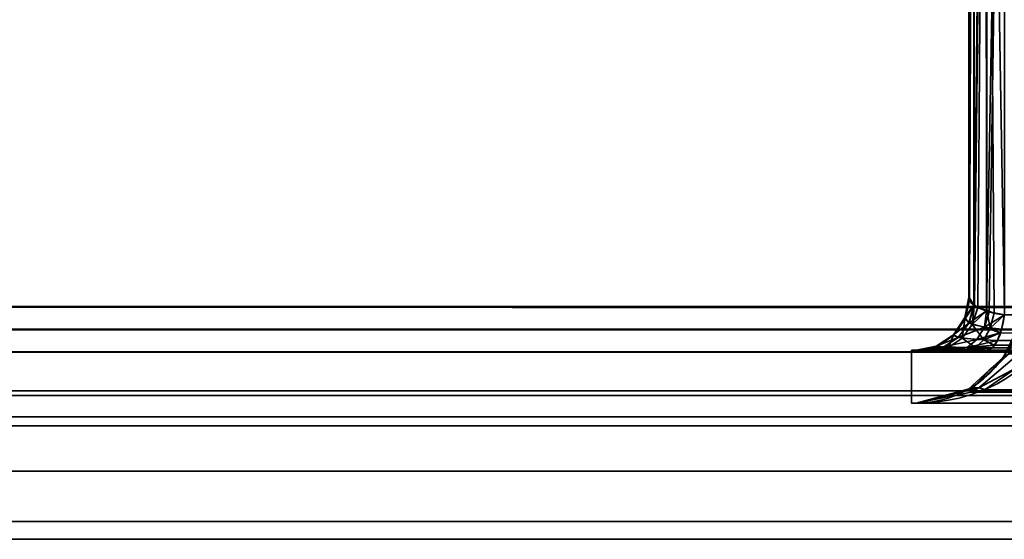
# Model space of a CAD drawing. Header units: millimetres. Extents: x -603 to 3703, y -115 to 249.
# Tile 5 of 256: x -452.2 to -439.17, y -33.3 to -26.43. Entities that reach past the tile are written whole.
import ezdxf

# ---------------------------------------------------------------- set-up
doc = ezdxf.new("R2010")
doc.units = ezdxf.units.MM
doc.layers.add('151', color=7, linetype='Continuous', true_color=0xffffff)

# ---------------------------------------------------------------- blocks, each defined once
blk = doc.blocks.new('UG_SURFACE_048')
at = {"layer": '151', "color": 252, "linetype": 'Continuous', "lineweight": 35}
for points in [[(-429.132, -6.827, 1160.357), (-439.173, -16.868, 1160.357), (-439.173, -30.332, 1165.419), (-419.748, -30.332, 1172.723)], [(-419.748, -30.332, 999.777), (-439.173, -30.332, 1007.081), (-439.173, -16.868, 1012.143), (-429.132, -6.827, 1012.143)], [(-439.43, -16.926, 1160.202), (-439.583, -17.002, 1160.001), (-439.576, -30.198, 1164.96)], [(-439.567, -30.196, 1007.545), (-439.583, -17.002, 1012.499), (-439.43, -16.926, 1012.298)], [(-439.418, -16.92, 1160.219), (-439.43, -16.926, 1160.202), (-439.576, -30.198, 1164.96)], [(-439.576, -30.198, 1164.96), (-439.568, -30.21, 1165.002), (-439.418, -16.92, 1160.219)], [(-439.568, -30.21, 1165.002), (-439.41, -30.278, 1165.234), (-439.418, -16.92, 1160.219)], [(-439.43, -16.926, 1012.298), (-439.525, -30.236, 1007.41), (-439.567, -30.196, 1007.545)], [(-439.43, -16.926, 1012.298), (-439.406, -30.276, 1007.272), (-439.525, -30.236, 1007.41)], [(-439.43, -16.926, 1012.298), (-439.418, -16.92, 1012.281), (-439.406, -30.276, 1007.272)], [(-439.4, -16.916, 1160.228), (-439.418, -16.92, 1160.219), (-439.41, -30.278, 1165.234)], [(-439.406, -30.276, 1007.272), (-439.418, -16.92, 1012.281), (-439.4, -16.916, 1012.272)], [(-439.173, -16.868, 1160.357), (-439.4, -16.916, 1160.228), (-439.41, -30.278, 1165.234)], [(-439.41, -30.278, 1165.234), (-439.373, -30.294, 1165.288), (-439.173, -16.868, 1160.357)], [(-439.4, -16.916, 1012.272), (-439.307, -30.31, 1007.157), (-439.406, -30.276, 1007.272)], [(-439.4, -16.916, 1012.272), (-439.173, -16.868, 1012.143), (-439.173, -30.332, 1007.081)], [(-439.4, -16.916, 1012.272), (-439.173, -30.332, 1007.081), (-439.307, -30.31, 1007.157)], [(-439.373, -30.294, 1165.288), (-439.173, -30.332, 1165.419), (-439.173, -16.868, 1160.357)], [(-439.583, -17.002, 1160.001), (-439.586, -17.007, 1159.987), (-439.641, -30.1, 1164.627)], [(-439.641, -30.1, 1164.627), (-439.576, -30.198, 1164.96), (-439.583, -17.002, 1160.001)], [(-439.586, -17.007, 1159.987), (-439.641, -17.1, 1159.739), (-439.641, -30.1, 1164.627)], [(-439.586, -17.007, 1012.513), (-439.636, -30.131, 1007.768), (-439.641, -30.1, 1007.873)], [(-439.641, -30.1, 1007.873), (-439.641, -17.1, 1012.761), (-439.586, -17.007, 1012.513)], [(-439.586, -17.007, 1012.513), (-439.567, -30.196, 1007.545), (-439.636, -30.131, 1007.768)], [(-439.586, -17.007, 1012.513), (-439.583, -17.002, 1012.499), (-439.567, -30.196, 1007.545)], [(-439.641, -30.1, 1007.873), (-439.641, -30.1, 1164.627), (-439.641, -17.1, 1159.739), (-439.641, -17.1, 1012.761)], [(-439.697, -30.389, 1007.761), (-439.636, -30.131, 1007.768), (-439.567, -30.196, 1007.545)], [(-439.636, -30.131, 1007.768), (-439.697, -30.389, 1007.761), (-439.694, -30.368, 1007.873)], [(-439.598, -30.459, 1007.365), (-439.697, -30.389, 1007.761), (-439.567, -30.196, 1007.545)], [(-439.576, -30.198, 1164.96), (-439.641, -30.1, 1164.627), (-439.694, -30.368, 1164.627)], [(-439.694, -30.368, 1007.873), (-439.694, -30.368, 1164.627), (-439.641, -30.1, 1164.627), (-439.641, -30.1, 1007.873)], [(-439.694, -30.368, 1007.873), (-439.641, -30.1, 1007.873), (-439.636, -30.131, 1007.768)], [(-439.694, -30.368, 1164.627), (-439.641, -30.442, 1165.036), (-439.576, -30.198, 1164.96)], [(-439.641, -30.442, 1165.036), (-439.568, -30.21, 1165.002), (-439.576, -30.198, 1164.96)], [(-439.41, -30.278, 1165.234), (-439.568, -30.21, 1165.002), (-439.641, -30.442, 1165.036)], [(-439.567, -30.196, 1007.545), (-439.525, -30.236, 1007.41), (-439.598, -30.459, 1007.365)], [(-439.641, -30.442, 1165.036), (-439.435, -30.497, 1165.361), (-439.41, -30.278, 1165.234)], [(-439.598, -30.459, 1007.365), (-439.525, -30.236, 1007.41), (-439.406, -30.276, 1007.272)], [(-439.361, -30.507, 1007.075), (-439.598, -30.459, 1007.365), (-439.406, -30.276, 1007.272)], [(-439.435, -30.497, 1165.361), (-439.373, -30.294, 1165.288), (-439.41, -30.278, 1165.234)], [(-439.173, -30.332, 1165.419), (-439.373, -30.294, 1165.288), (-439.435, -30.497, 1165.361)], [(-439.435, -30.497, 1165.361), (-439.209, -30.522, 1165.515), (-439.173, -30.332, 1165.419)], [(-439.406, -30.276, 1007.272), (-439.307, -30.31, 1007.157), (-439.361, -30.507, 1007.075)], [(-439.361, -30.507, 1007.075), (-439.307, -30.31, 1007.157), (-439.173, -30.332, 1007.081)], [(-439.173, -30.332, 1007.081), (-439.209, -30.522, 1006.985), (-439.361, -30.507, 1007.075)], [(-419.748, -30.332, 1172.723), (-439.173, -30.332, 1165.419), (-439.209, -30.522, 1165.515)], [(-439.209, -30.522, 1165.515), (-419.8, -30.577, 1172.862), (-419.748, -30.332, 1172.723)], [(-419.748, -30.332, 999.777), (-419.8, -30.577, 999.638), (-439.209, -30.522, 1006.985)], [(-439.209, -30.522, 1006.985), (-439.173, -30.332, 1007.081), (-419.748, -30.332, 999.777)], [(-439.731, -30.641, 1007.282), (-439.849, -30.606, 1007.743), (-439.697, -30.389, 1007.761)], [(-439.697, -30.389, 1007.761), (-439.849, -30.606, 1007.743), (-439.846, -30.595, 1007.873)], [(-439.641, -30.442, 1165.036), (-439.694, -30.368, 1164.627), (-439.846, -30.595, 1164.627)], [(-439.846, -30.595, 1007.873), (-439.846, -30.595, 1164.627), (-439.694, -30.368, 1164.627), (-439.694, -30.368, 1007.873)], [(-439.846, -30.595, 1007.873), (-439.694, -30.368, 1007.873), (-439.697, -30.389, 1007.761)], [(-439.846, -30.595, 1164.627), (-439.782, -30.632, 1165.102), (-439.641, -30.442, 1165.036)], [(-439.435, -30.497, 1165.361), (-439.641, -30.442, 1165.036), (-439.782, -30.632, 1165.102)], [(-439.697, -30.389, 1007.761), (-439.598, -30.459, 1007.365), (-439.731, -30.641, 1007.282)], [(-439.446, -30.664, 1006.945), (-439.731, -30.641, 1007.282), (-439.598, -30.459, 1007.365)], [(-439.598, -30.459, 1007.365), (-439.361, -30.507, 1007.075), (-439.446, -30.664, 1006.945)], [(-439.782, -30.632, 1165.102), (-439.846, -30.595, 1164.627), (-440.073, -30.747, 1164.627)], [(-440.073, -30.747, 1007.873), (-440.073, -30.747, 1164.627), (-439.846, -30.595, 1164.627), (-439.846, -30.595, 1007.873)], [(-440.073, -30.747, 1007.873), (-439.846, -30.595, 1007.873), (-439.849, -30.606, 1007.743)], [(-439.849, -30.606, 1007.743), (-440.071, -30.75, 1007.717), (-440.073, -30.747, 1007.873)], [(-439.908, -30.759, 1007.173), (-440.071, -30.75, 1007.717), (-439.849, -30.606, 1007.743)], [(-439.849, -30.606, 1007.743), (-439.731, -30.641, 1007.282), (-439.908, -30.759, 1007.173)], [(-439.782, -30.632, 1165.102), (-439.535, -30.659, 1165.48), (-439.435, -30.497, 1165.361)], [(-439.435, -30.497, 1165.361), (-439.535, -30.659, 1165.48), (-439.227, -30.571, 1165.563)], [(-439.535, -30.659, 1165.48), (-439.263, -30.671, 1165.659), (-439.227, -30.571, 1165.563)], [(-439.227, -30.571, 1006.937), (-439.446, -30.664, 1006.945), (-439.361, -30.507, 1007.075)], [(-439.227, -30.571, 1006.937), (-439.263, -30.671, 1006.841), (-439.446, -30.664, 1006.945)], [(-439.227, -30.571, 1165.563), (-439.209, -30.522, 1165.515), (-439.435, -30.497, 1165.361)], [(-439.361, -30.507, 1007.075), (-439.209, -30.522, 1006.985), (-439.227, -30.571, 1006.937)], [(-419.8, -30.578, 999.637), (-439.309, -30.735, 1006.721), (-439.263, -30.671, 1006.841)], [(-419.8, -30.578, 999.637), (-419.882, -30.741, 999.42), (-439.309, -30.735, 1006.721)], [(-419.8, -30.578, 1172.863), (-439.227, -30.571, 1165.563), (-439.263, -30.671, 1165.659)], [(-419.8, -30.578, 999.637), (-439.263, -30.671, 1006.841), (-439.227, -30.571, 1006.937)], [(-419.882, -30.741, 1173.08), (-419.8, -30.578, 1172.863), (-439.263, -30.671, 1165.659)], [(-439.209, -30.522, 1165.515), (-439.227, -30.571, 1165.563), (-419.8, -30.577, 1172.862)], [(-419.8, -30.577, 999.638), (-439.227, -30.571, 1006.937), (-439.209, -30.522, 1006.985)], [(-419.8, -30.578, 1172.863), (-419.8, -30.577, 1172.862), (-439.227, -30.571, 1165.563)], [(-439.227, -30.571, 1006.937), (-419.8, -30.577, 999.638), (-419.8, -30.578, 999.637)], [(-440.073, -30.747, 1164.627), (-439.975, -30.757, 1165.191), (-439.782, -30.632, 1165.102)], [(-439.535, -30.659, 1165.48), (-439.782, -30.632, 1165.102), (-439.975, -30.757, 1165.191)], [(-439.975, -30.757, 1165.191), (-439.663, -30.764, 1165.633), (-439.535, -30.659, 1165.48)], [(-439.554, -30.765, 1006.781), (-439.908, -30.759, 1007.173), (-439.731, -30.641, 1007.282)], [(-439.731, -30.641, 1007.282), (-439.446, -30.664, 1006.945), (-439.554, -30.765, 1006.781)], [(-439.263, -30.671, 1165.659), (-439.535, -30.659, 1165.48), (-439.663, -30.764, 1165.633)], [(-439.663, -30.764, 1165.633), (-439.309, -30.735, 1165.779), (-439.263, -30.671, 1165.659)], [(-439.663, -30.764, 1165.633), (-439.331, -30.767, 1165.839), (-439.309, -30.735, 1165.779)], [(-439.309, -30.735, 1006.721), (-439.554, -30.765, 1006.781), (-439.446, -30.664, 1006.945)], [(-439.309, -30.735, 1006.721), (-439.331, -30.767, 1006.661), (-439.554, -30.765, 1006.781)], [(-439.446, -30.664, 1006.945), (-439.263, -30.671, 1006.841), (-439.309, -30.735, 1006.721)], [(-419.883, -30.743, 1173.082), (-439.309, -30.735, 1165.779), (-439.331, -30.767, 1165.839)], [(-419.883, -30.743, 999.417), (-439.331, -30.767, 1006.661), (-439.309, -30.735, 1006.721)], [(-439.263, -30.671, 1165.659), (-439.309, -30.735, 1165.779), (-419.882, -30.741, 1173.08)], [(-419.883, -30.743, 1173.082), (-419.882, -30.741, 1173.08), (-439.309, -30.735, 1165.779)], [(-439.309, -30.735, 1006.721), (-419.882, -30.741, 999.42), (-419.883, -30.743, 999.417)], [(-439.112, -30.848, 1164.697), (-439.189, -30.895, 1164.489), (-439.055, -30.632, 1164.35)], [(-439.189, -30.895, 1008.011), (-439.055, -30.632, 1164.35), (-439.189, -30.895, 1164.489)], [(-439.189, -30.895, 1008.011), (-439.055, -30.632, 1008.15), (-439.055, -30.632, 1164.35)], [(-439.055, -30.632, 1008.15), (-439.189, -30.895, 1008.011), (-439.112, -30.848, 1007.803)], [(-440.4, -30.8, 981.25), (-440.4, -30.8, 1166.25), (-440.341, -30.8, 1007.873)], [(-440.341, -30.8, 1007.873), (-440.33, -30.8, 1007.686), (-440.4, -30.8, 981.25)], [(-440.33, -30.8, 1007.686), (-440.109, -30.8, 1007.049), (-440.4, -30.8, 981.25)], [(-440.4, -30.8, 1166.25), (-440.341, -30.8, 1164.627), (-440.341, -30.8, 1007.873)], [(-440.4, -30.8, 1166.25), (-439, -30.8, 1166.25), (-439.406, -30.8, 1166.038)], [(-440.4, -30.8, 981.25), (-439.674, -30.8, 1006.599), (-439.406, -30.8, 1006.462)], [(-440.4, -30.8, 1166.25), (-440.194, -30.8, 1165.294), (-440.341, -30.8, 1164.627)], [(-439.406, -30.8, 1166.038), (-439.806, -30.8, 1165.803), (-440.4, -30.8, 1166.25)], [(-440.4, -30.8, 981.25), (-440.109, -30.8, 1007.049), (-439.674, -30.8, 1006.599)], [(-439.806, -30.8, 1165.803), (-440.194, -30.8, 1165.294), (-440.4, -30.8, 1166.25)], [(-439.406, -30.8, 1006.462), (-419.98, -30.8, 999.159), (-419.98, -30.8, 981.25), (-440.4, -30.8, 981.25)], [(-440.4, -31.5, 1166.25), (-440.4, -30.8, 1166.25), (-440.4, -30.8, 981.25), (-440.4, -31.5, 981.25)], [(-440.4, -31.5, 1166.25), (-439, -31.5, 1166.25), (-439, -30.8, 1166.25), (-440.4, -30.8, 1166.25)], [(-419.98, -31.5, 981.25), (-440.4, -31.5, 981.25), (-440.4, -30.8, 981.25), (-419.98, -30.8, 981.25)], [(-439.975, -30.757, 1165.191), (-440.073, -30.747, 1164.627), (-440.341, -30.8, 1164.627)], [(-440.341, -30.8, 1007.873), (-440.341, -30.8, 1164.627), (-440.073, -30.747, 1164.627), (-440.073, -30.747, 1007.873)], [(-440.341, -30.8, 1007.873), (-440.073, -30.747, 1007.873), (-440.071, -30.75, 1007.717)], [(-440.071, -30.75, 1007.717), (-440.33, -30.8, 1007.686), (-440.341, -30.8, 1007.873)], [(-440.341, -30.8, 1164.627), (-440.194, -30.8, 1165.294), (-439.975, -30.757, 1165.191)], [(-440.33, -30.8, 1007.686), (-440.071, -30.75, 1007.717), (-439.908, -30.759, 1007.173)], [(-439.908, -30.759, 1007.173), (-440.109, -30.8, 1007.049), (-440.33, -30.8, 1007.686)], [(-439.663, -30.764, 1165.633), (-439.975, -30.757, 1165.191), (-440.194, -30.8, 1165.294)], [(-440.194, -30.8, 1165.294), (-439.806, -30.8, 1165.803), (-439.663, -30.764, 1165.633)], [(-440.109, -30.8, 1007.049), (-439.908, -30.759, 1007.173), (-439.554, -30.765, 1006.781)], [(-439.554, -30.765, 1006.781), (-439.674, -30.8, 1006.599), (-440.109, -30.8, 1007.049)], [(-439.331, -30.767, 1165.839), (-439.663, -30.764, 1165.633), (-439.806, -30.8, 1165.803)], [(-439.806, -30.8, 1165.803), (-439.406, -30.8, 1166.038), (-439.331, -30.767, 1165.839)], [(-439.674, -30.8, 1006.599), (-439.554, -30.765, 1006.781), (-439.331, -30.767, 1006.661)], [(-439.331, -30.767, 1006.661), (-439.406, -30.8, 1006.462), (-439.674, -30.8, 1006.599)], [(-439.374, -31.065, 1164.682), (-439.112, -30.848, 1164.697), (-439.585, -31.295, 1165.082)], [(-439.509, -31.295, 1165.191), (-439.585, -31.295, 1165.082), (-439.112, -30.848, 1164.697), (-438.983, -30.848, 1164.883)], [(-439.585, -31.295, 1007.418), (-439.112, -30.848, 1007.803), (-439.374, -31.065, 1007.818)], [(-439.585, -31.295, 1007.418), (-439.509, -31.295, 1007.309), (-438.983, -30.848, 1007.617), (-439.112, -30.848, 1007.803)], [(-439.509, -31.295, 1165.191), (-438.983, -30.848, 1164.883), (-439.012, -31.031, 1165.113)], [(-439.012, -31.031, 1007.387), (-438.983, -30.848, 1007.617), (-439.509, -31.295, 1007.309)], [(-419.883, -30.743, 999.417), (-439.406, -30.8, 1006.462), (-439.331, -30.767, 1006.661)], [(-419.883, -30.743, 999.417), (-419.98, -30.8, 999.159), (-439.406, -30.8, 1006.462)], [(-439.331, -30.767, 1165.839), (-439.406, -30.8, 1166.038), (-419.98, -30.8, 1173.341)], [(-419.98, -30.8, 1173.341), (-439.406, -30.8, 1166.038), (-439, -30.8, 1166.25)], [(-439.374, -31.065, 1164.682), (-439.189, -30.895, 1164.489), (-439.112, -30.848, 1164.697)], [(-439.112, -30.848, 1007.803), (-439.189, -30.895, 1008.011), (-439.374, -31.065, 1007.818)], [(-419.98, -30.8, 1173.341), (-419.883, -30.743, 1173.082), (-439.331, -30.767, 1165.839)], [(-439.189, -30.895, 1164.489), (-439.374, -31.065, 1007.818), (-439.189, -30.895, 1008.011)], [(-439.189, -30.895, 1164.489), (-439.374, -31.065, 1164.682), (-439.374, -31.065, 1007.818)], [(-439.585, -31.295, 1165.082), (-439.65, -31.318, 1164.969), (-439.374, -31.065, 1164.682)], [(-439.65, -31.318, 1007.531), (-439.374, -31.065, 1164.682), (-439.65, -31.318, 1164.969)], [(-439.65, -31.318, 1007.531), (-439.374, -31.065, 1007.818), (-439.374, -31.065, 1164.682)], [(-439.374, -31.065, 1007.818), (-439.65, -31.318, 1007.531), (-439.585, -31.295, 1007.418)], [(-439.012, -31.031, 1165.113), (-439.427, -31.318, 1165.292), (-439.509, -31.295, 1165.191)], [(-439.509, -31.295, 1007.309), (-439.427, -31.318, 1007.208), (-439.012, -31.031, 1007.387)], [(-419.783, -31.382, 1172.819), (-439.427, -31.318, 1165.292), (-439.012, -31.031, 1165.113)], [(-439.012, -31.031, 1007.387), (-439.427, -31.318, 1007.208), (-419.783, -31.382, 999.681)], [(-439.585, -31.295, 1165.082), (-440.341, -31.5, 1165.686), (-439.815, -31.361, 1165.139)], [(-439.612, -31.355, 1165.372), (-440.341, -31.5, 1165.686), (-439.509, -31.295, 1165.191)], [(-440.341, -31.5, 1165.686), (-439.585, -31.295, 1165.082), (-439.509, -31.295, 1165.191)], [(-439.509, -31.295, 1007.309), (-440.341, -31.5, 1006.814), (-439.612, -31.355, 1007.128)], [(-439.815, -31.361, 1007.361), (-440.341, -31.5, 1006.814), (-439.585, -31.295, 1007.418)], [(-440.341, -31.5, 1006.814), (-439.509, -31.295, 1007.309), (-439.585, -31.295, 1007.418)], [(-419.98, -31.5, 1173.341), (-440.341, -31.5, 1165.686), (-439.612, -31.355, 1165.372)], [(-439.612, -31.355, 1007.128), (-440.341, -31.5, 1006.814), (-419.98, -31.5, 999.159)], [(-439.815, -31.361, 1007.361), (-439.815, -31.361, 1165.139), (-440.341, -31.5, 1165.686), (-440.341, -31.5, 1006.814)], [(-439.815, -31.361, 1165.139), (-439.65, -31.318, 1164.969), (-439.585, -31.295, 1165.082)], [(-439.585, -31.295, 1007.418), (-439.65, -31.318, 1007.531), (-439.815, -31.361, 1007.361)], [(-439.65, -31.318, 1164.969), (-439.815, -31.361, 1007.361), (-439.65, -31.318, 1007.531)], [(-439.65, -31.318, 1164.969), (-439.815, -31.361, 1165.139), (-439.815, -31.361, 1007.361)], [(-439.509, -31.295, 1165.191), (-439.427, -31.318, 1165.292), (-439.612, -31.355, 1165.372)], [(-439.612, -31.355, 1007.128), (-439.427, -31.318, 1007.208), (-439.509, -31.295, 1007.309)], [(-419.783, -31.382, 1172.819), (-439.612, -31.355, 1165.372), (-439.427, -31.318, 1165.292)], [(-439.427, -31.318, 1007.208), (-439.612, -31.355, 1007.128), (-419.783, -31.382, 999.681)], [(-439.612, -31.355, 1165.372), (-419.783, -31.382, 1172.819), (-419.785, -31.386, 1172.824)], [(-439.612, -31.355, 1165.372), (-419.785, -31.386, 1172.824), (-419.98, -31.5, 1173.341)], [(-419.98, -31.5, 999.159), (-419.785, -31.386, 999.676), (-439.612, -31.355, 1007.128)], [(-419.785, -31.386, 999.676), (-419.783, -31.382, 999.681), (-439.612, -31.355, 1007.128)], [(-440.4, -31.5, 1166.25), (-440.4, -31.5, 981.25), (-440.341, -31.5, 1006.814), (-440.341, -31.5, 1165.686)], [(-440.4, -31.5, 981.25), (-419.98, -31.5, 981.25), (-419.98, -31.5, 999.159), (-440.341, -31.5, 1006.814)], [(-440.341, -31.5, 1165.686), (-439, -31.5, 1166.25), (-440.4, -31.5, 1166.25)], [(-439, -31.5, 1166.25), (-440.341, -31.5, 1165.686), (-419.98, -31.5, 1173.341)]]:
    blk.add_3dface(points, dxfattribs=at)
blk = doc.blocks.new('UG_SURFACE_064')
at = {"layer": '151', "color": 252, "linetype": 'Continuous', "lineweight": 35}
for points in [[(-429.132, -6.827, 1160.357), (-439.173, -16.868, 1160.357), (-439.173, -30.332, 1165.419), (-419.748, -30.332, 1172.723)], [(-439.43, -16.926, 1160.202), (-439.583, -17.002, 1160.001), (-439.576, -30.198, 1164.96)], [(-439.567, -30.196, 1007.545), (-439.583, -17.002, 1012.499), (-439.43, -16.926, 1012.298)], [(-439.418, -16.92, 1160.219), (-439.43, -16.926, 1160.202), (-439.576, -30.198, 1164.96)], [(-439.576, -30.198, 1164.96), (-439.568, -30.21, 1165.002), (-439.418, -16.92, 1160.219)], [(-439.568, -30.21, 1165.002), (-439.41, -30.278, 1165.234), (-439.418, -16.92, 1160.219)], [(-439.43, -16.926, 1012.298), (-439.525, -30.236, 1007.41), (-439.567, -30.196, 1007.545)], [(-439.43, -16.926, 1012.298), (-439.406, -30.276, 1007.272), (-439.525, -30.236, 1007.41)], [(-439.43, -16.926, 1012.298), (-439.418, -16.92, 1012.281), (-439.406, -30.276, 1007.272)], [(-439.4, -16.916, 1160.228), (-439.418, -16.92, 1160.219), (-439.41, -30.278, 1165.234)], [(-439.406, -30.276, 1007.272), (-439.418, -16.92, 1012.281), (-439.4, -16.916, 1012.272)], [(-439.173, -16.868, 1160.357), (-439.4, -16.916, 1160.228), (-439.41, -30.278, 1165.234)], [(-439.41, -30.278, 1165.234), (-439.373, -30.294, 1165.288), (-439.173, -16.868, 1160.357)], [(-439.4, -16.916, 1012.272), (-439.307, -30.31, 1007.157), (-439.406, -30.276, 1007.272)], [(-439.4, -16.916, 1012.272), (-439.173, -16.868, 1012.143), (-439.173, -30.332, 1007.081)], [(-439.4, -16.916, 1012.272), (-439.173, -30.332, 1007.081), (-439.307, -30.31, 1007.157)], [(-439.373, -30.294, 1165.288), (-439.173, -30.332, 1165.419), (-439.173, -16.868, 1160.357)], [(-415.668, -26.252, 999.777), (-419.748, -30.332, 999.777), (-439.173, -30.332, 1007.081), (-439.173, -16.868, 1012.143)], [(-439.583, -17.002, 1160.001), (-439.586, -17.007, 1159.987), (-439.641, -30.1, 1164.627)], [(-439.641, -30.1, 1164.627), (-439.576, -30.198, 1164.96), (-439.583, -17.002, 1160.001)], [(-439.586, -17.007, 1159.987), (-439.641, -17.1, 1159.739), (-439.641, -30.1, 1164.627)], [(-439.586, -17.007, 1012.513), (-439.636, -30.131, 1007.768), (-439.641, -30.1, 1007.873)], [(-439.641, -30.1, 1007.873), (-439.641, -17.1, 1012.761), (-439.586, -17.007, 1012.513)], [(-439.586, -17.007, 1012.513), (-439.567, -30.196, 1007.545), (-439.636, -30.131, 1007.768)], [(-439.586, -17.007, 1012.513), (-439.583, -17.002, 1012.499), (-439.567, -30.196, 1007.545)], [(-439.641, -30.1, 1007.873), (-439.641, -30.1, 1164.627), (-439.641, -17.1, 1159.739), (-439.641, -17.1, 1012.761)], [(-439.697, -30.389, 1007.761), (-439.636, -30.131, 1007.768), (-439.567, -30.196, 1007.545)], [(-439.636, -30.131, 1007.768), (-439.697, -30.389, 1007.761), (-439.694, -30.368, 1007.873)], [(-439.598, -30.459, 1007.365), (-439.697, -30.389, 1007.761), (-439.567, -30.196, 1007.545)], [(-439.576, -30.198, 1164.96), (-439.641, -30.1, 1164.627), (-439.694, -30.368, 1164.627)], [(-439.694, -30.368, 1007.873), (-439.694, -30.368, 1164.627), (-439.641, -30.1, 1164.627), (-439.641, -30.1, 1007.873)], [(-439.694, -30.368, 1007.873), (-439.641, -30.1, 1007.873), (-439.636, -30.131, 1007.768)], [(-439.694, -30.368, 1164.627), (-439.641, -30.442, 1165.036), (-439.576, -30.198, 1164.96)], [(-439.641, -30.442, 1165.036), (-439.568, -30.21, 1165.002), (-439.576, -30.198, 1164.96)], [(-439.41, -30.278, 1165.234), (-439.568, -30.21, 1165.002), (-439.641, -30.442, 1165.036)], [(-439.567, -30.196, 1007.545), (-439.525, -30.236, 1007.41), (-439.598, -30.459, 1007.365)], [(-439.641, -30.442, 1165.036), (-439.435, -30.497, 1165.361), (-439.41, -30.278, 1165.234)], [(-439.598, -30.459, 1007.365), (-439.525, -30.236, 1007.41), (-439.406, -30.276, 1007.272)], [(-439.361, -30.507, 1007.075), (-439.598, -30.459, 1007.365), (-439.406, -30.276, 1007.272)], [(-439.435, -30.497, 1165.361), (-439.373, -30.294, 1165.288), (-439.41, -30.278, 1165.234)], [(-439.173, -30.332, 1165.419), (-439.373, -30.294, 1165.288), (-439.435, -30.497, 1165.361)], [(-439.435, -30.497, 1165.361), (-439.209, -30.522, 1165.515), (-439.173, -30.332, 1165.419)], [(-439.406, -30.276, 1007.272), (-439.307, -30.31, 1007.157), (-439.361, -30.507, 1007.075)], [(-439.361, -30.507, 1007.075), (-439.307, -30.31, 1007.157), (-439.173, -30.332, 1007.081)], [(-439.173, -30.332, 1007.081), (-439.209, -30.522, 1006.985), (-439.361, -30.507, 1007.075)], [(-419.748, -30.332, 1172.723), (-439.173, -30.332, 1165.419), (-439.209, -30.522, 1165.515)], [(-439.209, -30.522, 1165.515), (-419.8, -30.577, 1172.862), (-419.748, -30.332, 1172.723)], [(-419.748, -30.332, 999.777), (-419.8, -30.577, 999.638), (-439.209, -30.522, 1006.985)], [(-439.209, -30.522, 1006.985), (-439.173, -30.332, 1007.081), (-419.748, -30.332, 999.777)], [(-439.731, -30.641, 1007.282), (-439.849, -30.606, 1007.743), (-439.697, -30.389, 1007.761)], [(-439.697, -30.389, 1007.761), (-439.849, -30.606, 1007.743), (-439.846, -30.595, 1007.873)], [(-439.641, -30.442, 1165.036), (-439.694, -30.368, 1164.627), (-439.846, -30.595, 1164.627)], [(-439.846, -30.595, 1007.873), (-439.846, -30.595, 1164.627), (-439.694, -30.368, 1164.627), (-439.694, -30.368, 1007.873)], [(-439.846, -30.595, 1007.873), (-439.694, -30.368, 1007.873), (-439.697, -30.389, 1007.761)], [(-439.846, -30.595, 1164.627), (-439.782, -30.632, 1165.102), (-439.641, -30.442, 1165.036)], [(-439.435, -30.497, 1165.361), (-439.641, -30.442, 1165.036), (-439.782, -30.632, 1165.102)], [(-439.697, -30.389, 1007.761), (-439.598, -30.459, 1007.365), (-439.731, -30.641, 1007.282)], [(-439.446, -30.664, 1006.945), (-439.731, -30.641, 1007.282), (-439.598, -30.459, 1007.365)], [(-439.598, -30.459, 1007.365), (-439.361, -30.507, 1007.075), (-439.446, -30.664, 1006.945)], [(-439.782, -30.632, 1165.102), (-439.846, -30.595, 1164.627), (-440.073, -30.747, 1164.627)], [(-440.073, -30.747, 1007.873), (-440.073, -30.747, 1164.627), (-439.846, -30.595, 1164.627), (-439.846, -30.595, 1007.873)], [(-440.073, -30.747, 1007.873), (-439.846, -30.595, 1007.873), (-439.849, -30.606, 1007.743)], [(-439.849, -30.606, 1007.743), (-440.071, -30.75, 1007.717), (-440.073, -30.747, 1007.873)], [(-439.908, -30.759, 1007.173), (-440.071, -30.75, 1007.717), (-439.849, -30.606, 1007.743)], [(-439.849, -30.606, 1007.743), (-439.731, -30.641, 1007.282), (-439.908, -30.759, 1007.173)], [(-439.782, -30.632, 1165.102), (-439.535, -30.659, 1165.48), (-439.435, -30.497, 1165.361)], [(-439.435, -30.497, 1165.361), (-439.535, -30.659, 1165.48), (-439.227, -30.571, 1165.563)], [(-439.535, -30.659, 1165.48), (-439.263, -30.671, 1165.659), (-439.227, -30.571, 1165.563)], [(-439.227, -30.571, 1006.937), (-439.446, -30.664, 1006.945), (-439.361, -30.507, 1007.075)], [(-439.227, -30.571, 1006.937), (-439.263, -30.671, 1006.841), (-439.446, -30.664, 1006.945)], [(-439.227, -30.571, 1165.563), (-439.209, -30.522, 1165.515), (-439.435, -30.497, 1165.361)], [(-439.361, -30.507, 1007.075), (-439.209, -30.522, 1006.985), (-439.227, -30.571, 1006.937)], [(-419.8, -30.578, 999.637), (-439.309, -30.735, 1006.721), (-439.263, -30.671, 1006.841)], [(-419.8, -30.578, 999.637), (-419.882, -30.741, 999.42), (-439.309, -30.735, 1006.721)], [(-419.8, -30.578, 1172.863), (-439.227, -30.571, 1165.563), (-439.263, -30.671, 1165.659)], [(-419.8, -30.578, 999.637), (-439.263, -30.671, 1006.841), (-439.227, -30.571, 1006.937)], [(-419.882, -30.741, 1173.08), (-419.8, -30.578, 1172.863), (-439.263, -30.671, 1165.659)], [(-439.209, -30.522, 1165.515), (-439.227, -30.571, 1165.563), (-419.8, -30.577, 1172.862)], [(-419.8, -30.577, 999.638), (-439.227, -30.571, 1006.937), (-439.209, -30.522, 1006.985)], [(-419.8, -30.578, 1172.863), (-419.8, -30.577, 1172.862), (-439.227, -30.571, 1165.563)], [(-439.227, -30.571, 1006.937), (-419.8, -30.577, 999.638), (-419.8, -30.578, 999.637)], [(-440.073, -30.747, 1164.627), (-439.975, -30.757, 1165.191), (-439.782, -30.632, 1165.102)], [(-439.535, -30.659, 1165.48), (-439.782, -30.632, 1165.102), (-439.975, -30.757, 1165.191)], [(-439.975, -30.757, 1165.191), (-439.663, -30.764, 1165.633), (-439.535, -30.659, 1165.48)], [(-439.554, -30.765, 1006.781), (-439.908, -30.759, 1007.173), (-439.731, -30.641, 1007.282)], [(-439.731, -30.641, 1007.282), (-439.446, -30.664, 1006.945), (-439.554, -30.765, 1006.781)], [(-439.263, -30.671, 1165.659), (-439.535, -30.659, 1165.48), (-439.663, -30.764, 1165.633)], [(-439.663, -30.764, 1165.633), (-439.309, -30.735, 1165.779), (-439.263, -30.671, 1165.659)], [(-439.663, -30.764, 1165.633), (-439.331, -30.767, 1165.839), (-439.309, -30.735, 1165.779)], [(-439.309, -30.735, 1006.721), (-439.554, -30.765, 1006.781), (-439.446, -30.664, 1006.945)], [(-439.309, -30.735, 1006.721), (-439.331, -30.767, 1006.661), (-439.554, -30.765, 1006.781)], [(-439.446, -30.664, 1006.945), (-439.263, -30.671, 1006.841), (-439.309, -30.735, 1006.721)], [(-419.883, -30.743, 1173.082), (-439.309, -30.735, 1165.779), (-439.331, -30.767, 1165.839)], [(-419.883, -30.743, 999.417), (-439.331, -30.767, 1006.661), (-439.309, -30.735, 1006.721)], [(-439.263, -30.671, 1165.659), (-439.309, -30.735, 1165.779), (-419.882, -30.741, 1173.08)], [(-419.883, -30.743, 1173.082), (-419.882, -30.741, 1173.08), (-439.309, -30.735, 1165.779)], [(-439.309, -30.735, 1006.721), (-419.882, -30.741, 999.42), (-419.883, -30.743, 999.417)], [(-439.112, -30.848, 1164.697), (-439.189, -30.895, 1164.489), (-439.055, -30.632, 1164.35)], [(-439.189, -30.895, 1008.011), (-439.055, -30.632, 1164.35), (-439.189, -30.895, 1164.489)], [(-439.189, -30.895, 1008.011), (-439.055, -30.632, 1008.15), (-439.055, -30.632, 1164.35)], [(-439.055, -30.632, 1008.15), (-439.189, -30.895, 1008.011), (-439.112, -30.848, 1007.803)], [(-440.4, -30.8, 981.25), (-440.4, -30.8, 1166.25), (-440.341, -30.8, 1007.873)], [(-440.341, -30.8, 1007.873), (-440.33, -30.8, 1007.686), (-440.4, -30.8, 981.25)], [(-440.33, -30.8, 1007.686), (-440.109, -30.8, 1007.049), (-440.4, -30.8, 981.25)], [(-440.4, -30.8, 1166.25), (-440.341, -30.8, 1164.627), (-440.341, -30.8, 1007.873)], [(-440.4, -30.8, 1166.25), (-439, -30.8, 1166.25), (-439.406, -30.8, 1166.038)], [(-440.4, -30.8, 981.25), (-439.674, -30.8, 1006.599), (-439.406, -30.8, 1006.462)], [(-440.4, -30.8, 1166.25), (-440.194, -30.8, 1165.294), (-440.341, -30.8, 1164.627)], [(-439.406, -30.8, 1166.038), (-439.806, -30.8, 1165.803), (-440.4, -30.8, 1166.25)], [(-440.4, -30.8, 981.25), (-440.109, -30.8, 1007.049), (-439.674, -30.8, 1006.599)], [(-439.806, -30.8, 1165.803), (-440.194, -30.8, 1165.294), (-440.4, -30.8, 1166.25)], [(-439.406, -30.8, 1006.462), (-419.98, -30.8, 999.159), (-419.98, -30.8, 981.25), (-440.4, -30.8, 981.25)], [(-440.4, -31.5, 1166.25), (-440.4, -30.8, 1166.25), (-440.4, -30.8, 981.25), (-440.4, -31.5, 981.25)], [(-440.4, -31.5, 1166.25), (-439, -31.5, 1166.25), (-439, -30.8, 1166.25), (-440.4, -30.8, 1166.25)], [(-419.98, -31.5, 981.25), (-440.4, -31.5, 981.25), (-440.4, -30.8, 981.25), (-419.98, -30.8, 981.25)], [(-439.975, -30.757, 1165.191), (-440.073, -30.747, 1164.627), (-440.341, -30.8, 1164.627)], [(-440.341, -30.8, 1007.873), (-440.341, -30.8, 1164.627), (-440.073, -30.747, 1164.627), (-440.073, -30.747, 1007.873)], [(-440.341, -30.8, 1007.873), (-440.073, -30.747, 1007.873), (-440.071, -30.75, 1007.717)], [(-440.071, -30.75, 1007.717), (-440.33, -30.8, 1007.686), (-440.341, -30.8, 1007.873)], [(-440.341, -30.8, 1164.627), (-440.194, -30.8, 1165.294), (-439.975, -30.757, 1165.191)], [(-440.33, -30.8, 1007.686), (-440.071, -30.75, 1007.717), (-439.908, -30.759, 1007.173)], [(-439.908, -30.759, 1007.173), (-440.109, -30.8, 1007.049), (-440.33, -30.8, 1007.686)], [(-439.663, -30.764, 1165.633), (-439.975, -30.757, 1165.191), (-440.194, -30.8, 1165.294)], [(-440.194, -30.8, 1165.294), (-439.806, -30.8, 1165.803), (-439.663, -30.764, 1165.633)], [(-440.109, -30.8, 1007.049), (-439.908, -30.759, 1007.173), (-439.554, -30.765, 1006.781)], [(-439.554, -30.765, 1006.781), (-439.674, -30.8, 1006.599), (-440.109, -30.8, 1007.049)], [(-439.331, -30.767, 1165.839), (-439.663, -30.764, 1165.633), (-439.806, -30.8, 1165.803)], [(-439.806, -30.8, 1165.803), (-439.406, -30.8, 1166.038), (-439.331, -30.767, 1165.839)], [(-439.674, -30.8, 1006.599), (-439.554, -30.765, 1006.781), (-439.331, -30.767, 1006.661)], [(-439.331, -30.767, 1006.661), (-439.406, -30.8, 1006.462), (-439.674, -30.8, 1006.599)], [(-439.374, -31.065, 1164.682), (-439.112, -30.848, 1164.697), (-439.585, -31.295, 1165.082)], [(-439.509, -31.295, 1165.191), (-439.585, -31.295, 1165.082), (-439.112, -30.848, 1164.697), (-438.983, -30.848, 1164.883)], [(-439.585, -31.295, 1007.418), (-439.112, -30.848, 1007.803), (-439.374, -31.065, 1007.818)], [(-439.585, -31.295, 1007.418), (-439.509, -31.295, 1007.309), (-438.983, -30.848, 1007.617), (-439.112, -30.848, 1007.803)], [(-439.509, -31.295, 1165.191), (-438.983, -30.848, 1164.883), (-439.012, -31.031, 1165.113)], [(-439.012, -31.031, 1007.387), (-438.983, -30.848, 1007.617), (-439.509, -31.295, 1007.309)], [(-419.883, -30.743, 999.417), (-439.406, -30.8, 1006.462), (-439.331, -30.767, 1006.661)], [(-419.883, -30.743, 999.417), (-419.98, -30.8, 999.159), (-439.406, -30.8, 1006.462)], [(-439.331, -30.767, 1165.839), (-439.406, -30.8, 1166.038), (-419.98, -30.8, 1173.341)], [(-419.98, -30.8, 1173.341), (-439.406, -30.8, 1166.038), (-439, -30.8, 1166.25)], [(-439.374, -31.065, 1164.682), (-439.189, -30.895, 1164.489), (-439.112, -30.848, 1164.697)], [(-439.112, -30.848, 1007.803), (-439.189, -30.895, 1008.011), (-439.374, -31.065, 1007.818)], [(-419.98, -30.8, 1173.341), (-419.883, -30.743, 1173.082), (-439.331, -30.767, 1165.839)], [(-439.189, -30.895, 1164.489), (-439.374, -31.065, 1007.818), (-439.189, -30.895, 1008.011)], [(-439.189, -30.895, 1164.489), (-439.374, -31.065, 1164.682), (-439.374, -31.065, 1007.818)], [(-439.585, -31.295, 1165.082), (-439.65, -31.318, 1164.969), (-439.374, -31.065, 1164.682)], [(-439.65, -31.318, 1007.531), (-439.374, -31.065, 1164.682), (-439.65, -31.318, 1164.969)], [(-439.65, -31.318, 1007.531), (-439.374, -31.065, 1007.818), (-439.374, -31.065, 1164.682)], [(-439.374, -31.065, 1007.818), (-439.65, -31.318, 1007.531), (-439.585, -31.295, 1007.418)], [(-439.012, -31.031, 1165.113), (-439.427, -31.318, 1165.292), (-439.509, -31.295, 1165.191)], [(-439.509, -31.295, 1007.309), (-439.427, -31.318, 1007.208), (-439.012, -31.031, 1007.387)], [(-419.783, -31.382, 1172.819), (-439.427, -31.318, 1165.292), (-439.012, -31.031, 1165.113)], [(-439.012, -31.031, 1007.387), (-439.427, -31.318, 1007.208), (-419.783, -31.382, 999.681)], [(-439.585, -31.295, 1165.082), (-440.341, -31.5, 1165.686), (-439.815, -31.361, 1165.139)], [(-439.612, -31.355, 1165.372), (-440.341, -31.5, 1165.686), (-439.509, -31.295, 1165.191)], [(-440.341, -31.5, 1165.686), (-439.585, -31.295, 1165.082), (-439.509, -31.295, 1165.191)], [(-439.509, -31.295, 1007.309), (-440.341, -31.5, 1006.814), (-439.612, -31.355, 1007.128)], [(-439.815, -31.361, 1007.361), (-440.341, -31.5, 1006.814), (-439.585, -31.295, 1007.418)], [(-440.341, -31.5, 1006.814), (-439.509, -31.295, 1007.309), (-439.585, -31.295, 1007.418)], [(-419.98, -31.5, 1173.341), (-440.341, -31.5, 1165.686), (-439.612, -31.355, 1165.372)], [(-439.612, -31.355, 1007.128), (-440.341, -31.5, 1006.814), (-419.98, -31.5, 999.159)], [(-439.815, -31.361, 1007.361), (-439.815, -31.361, 1165.139), (-440.341, -31.5, 1165.686), (-440.341, -31.5, 1006.814)], [(-439.815, -31.361, 1165.139), (-439.65, -31.318, 1164.969), (-439.585, -31.295, 1165.082)], [(-439.585, -31.295, 1007.418), (-439.65, -31.318, 1007.531), (-439.815, -31.361, 1007.361)], [(-439.65, -31.318, 1164.969), (-439.815, -31.361, 1007.361), (-439.65, -31.318, 1007.531)], [(-439.65, -31.318, 1164.969), (-439.815, -31.361, 1165.139), (-439.815, -31.361, 1007.361)], [(-439.509, -31.295, 1165.191), (-439.427, -31.318, 1165.292), (-439.612, -31.355, 1165.372)], [(-439.612, -31.355, 1007.128), (-439.427, -31.318, 1007.208), (-439.509, -31.295, 1007.309)], [(-419.783, -31.382, 1172.819), (-439.612, -31.355, 1165.372), (-439.427, -31.318, 1165.292)], [(-439.427, -31.318, 1007.208), (-439.612, -31.355, 1007.128), (-419.783, -31.382, 999.681)], [(-439.612, -31.355, 1165.372), (-419.783, -31.382, 1172.819), (-419.785, -31.386, 1172.824)], [(-439.612, -31.355, 1165.372), (-419.785, -31.386, 1172.824), (-419.98, -31.5, 1173.341)], [(-419.98, -31.5, 999.159), (-419.785, -31.386, 999.676), (-439.612, -31.355, 1007.128)], [(-419.785, -31.386, 999.676), (-419.783, -31.382, 999.681), (-439.612, -31.355, 1007.128)], [(-440.4, -31.5, 1166.25), (-440.4, -31.5, 981.25), (-440.341, -31.5, 1006.814), (-440.341, -31.5, 1165.686)], [(-440.4, -31.5, 981.25), (-419.98, -31.5, 981.25), (-419.98, -31.5, 999.159), (-440.341, -31.5, 1006.814)], [(-440.341, -31.5, 1165.686), (-439, -31.5, 1166.25), (-440.4, -31.5, 1166.25)], [(-439, -31.5, 1166.25), (-440.341, -31.5, 1165.686), (-419.98, -31.5, 1173.341)]]:
    blk.add_3dface(points, dxfattribs=at)
blk = doc.blocks.new('UG_SURFACE_072')
at = {"layer": '151', "color": 252, "linetype": 'Continuous', "lineweight": 35}
for points in [[(-416.08, -31.8, 2023.33), (-416.08, -31.8, -7.75), (-464.92, -31.8, -7.75), (-464.92, -31.8, 2072.17)], [(-416.08, -31.8, 2023.33), (-464.92, -31.8, 2072.17), (-464.92, -33.3, 2072.17), (-416.08, -33.3, 2023.33)], [(-416.08, -33.3, -7.75), (-464.92, -33.3, -7.75), (-464.92, -31.8, -7.75), (-416.08, -31.8, -7.75)], [(-416.08, -33.3, 2023.33), (-464.92, -33.3, 2072.17), (-464.92, -33.3, -7.75), (-416.08, -33.3, -7.75)]]:
    blk.add_3dface(points, dxfattribs=at)
blk = doc.blocks.new('UG_SURFACE_073')
at = {"layer": '151', "color": 252, "linetype": 'Continuous', "lineweight": 35}
for points in [[(-416.08, -31.8, 2023.33), (-416.08, -31.8, -7.75), (-464.92, -31.8, -7.75), (-464.92, -31.8, 2072.17)], [(-416.08, -31.8, 2023.33), (-464.92, -31.8, 2072.17), (-464.92, -33.3, 2072.17), (-416.08, -33.3, 2023.33)], [(-416.08, -33.3, -7.75), (-464.92, -33.3, -7.75), (-464.92, -31.8, -7.75), (-416.08, -31.8, -7.75)], [(-416.08, -33.3, 2023.33), (-464.92, -33.3, 2072.17), (-464.92, -33.3, -7.75), (-416.08, -33.3, -7.75)]]:
    blk.add_3dface(points, dxfattribs=at)
blk = doc.blocks.new('UG_SURFACE_074')
at = {"layer": '151', "color": 252, "linetype": 'Continuous', "lineweight": 35}
for points in [[(-468, -13.3, 2075.25), (-468, -30.22, 2075.25), (468, -30.22, 2075.25), (468, -13.3, 2075.25)], [(-466.5, -13.3, 2073.75), (466.5, -13.3, 2073.75), (466.5, -30.22, 2073.75), (-466.5, -30.22, 2073.75)], [(467.941, -30.821, 2075.191), (-468, -30.22, 2075.25), (-467.941, -30.821, 2075.191)], [(467.941, -30.821, 2075.191), (468, -30.22, 2075.25), (-468, -30.22, 2075.25)], [(-466.47, -30.528, 2073.72), (-466.5, -30.22, 2073.75), (466.5, -30.22, 2073.75)], [(-466.47, -30.528, 2073.72), (466.5, -30.22, 2073.75), (466.47, -30.528, 2073.72)], [(466.47, -30.528, 2073.72), (466.38, -30.825, 2073.63), (-466.38, -30.825, 2073.63), (-466.47, -30.528, 2073.72)], [(-467.941, -30.821, 2075.191), (-467.766, -31.399, 2075.016), (467.766, -31.399, 2075.016), (467.941, -30.821, 2075.191)], [(466.037, -31.337, 2073.287), (-466.037, -31.337, 2073.287), (-466.38, -30.825, 2073.63), (466.38, -30.825, 2073.63)], [(465.525, -31.68, 2072.775), (-465.525, -31.68, 2072.775), (-466.037, -31.337, 2073.287), (466.037, -31.337, 2073.287)], [(467.766, -31.399, 2075.016), (-467.766, -31.399, 2075.016), (-467.098, -32.398, 2074.348), (467.098, -32.398, 2074.348)], [(464.92, -31.8, 2072.17), (-464.92, -31.8, 2072.17), (-465.525, -31.68, 2072.775), (465.525, -31.68, 2072.775)], [(-464.92, -31.8, 2072.17), (464.92, -31.8, 2072.17), (416.08, -31.8, 2023.33), (-416.08, -31.8, 2023.33)], [(-416.08, -33.3, 2023.33), (-464.92, -33.3, 2072.17), (-464.92, -31.8, 2072.17), (-416.08, -31.8, 2023.33)], [(467.098, -32.398, 2074.348), (-467.098, -32.398, 2074.348), (-466.099, -33.066, 2073.349), (466.099, -33.066, 2073.349)], [(466.099, -33.066, 2073.349), (-466.099, -33.066, 2073.349), (-464.92, -33.3, 2072.17), (464.92, -33.3, 2072.17)], [(-464.92, -33.3, 2072.17), (-416.08, -33.3, 2023.33), (416.08, -33.3, 2023.33), (464.92, -33.3, 2072.17)]]:
    blk.add_3dface(points, dxfattribs=at)

msp = doc.modelspace()

# ---------------------------------------------------------------- linework, layer by layer
at = {"layer": '151', "color": 252, "linetype": 'Continuous', "lineweight": -3, "true_color": 0x939598}
for p, q in [((-439.641, -17.1, 1012.761), (-439.641, -30.1, 1007.873)), ((-439.641, -17.1, 1159.739), (-439.641, -30.1, 1164.627)), ((-439.641, -17.1, 1159.739), (-439.641, -30.1, 1164.627)), ((-439.641, -17.1, 1012.761), (-439.641, -30.1, 1007.873)), ((-439.641, -30.1, 1007.873), (-439.641, -30.1, 1164.627)), ((-439.641, -30.1, 1007.873), (-439.641, -30.1, 1164.627)), ((468, -30.22, 2075.25), (-468, -30.22, 2075.25)), ((466.5, -30.22, 2073.75), (-466.5, -30.22, 2073.75)), ((-440.4, -31.5, 1166.25), (-440.4, -30.8, 1166.25)), ((-440.4, -31.5, 981.25), (-440.4, -30.8, 981.25)), ((-440.4, -30.8, 981.25), (-419.98, -30.8, 981.25)), ((-440.4, -30.8, 1166.25), (-440.4, -30.8, 981.25)), ((-440.4, -30.8, 1166.25), (-439, -30.8, 1166.25)), ((-440.4, -31.5, 981.25), (-440.4, -30.8, 981.25)), ((-440.4, -30.8, 1166.25), (-439, -30.8, 1166.25)), ((-440.4, -30.8, 981.25), (-419.98, -30.8, 981.25)), ((-440.4, -31.5, 1166.25), (-440.4, -30.8, 1166.25)), ((-440.4, -30.8, 1166.25), (-440.4, -30.8, 981.25)), ((-440.341, -30.8, 1164.627), (-440.341, -30.8, 1007.873)), ((-440.341, -30.8, 1164.627), (-440.341, -30.8, 1007.873)), ((-439.406, -30.8, 1006.462), (-419.98, -30.8, 999.159)), ((-419.98, -30.8, 1173.341), (-439.406, -30.8, 1166.038)), ((-419.98, -30.8, 1173.341), (-439.406, -30.8, 1166.038)), ((-439.406, -30.8, 1006.462), (-419.98, -30.8, 999.159)), ((-439, -31.5, 1166.25), (-440.4, -31.5, 1166.25)), ((-440.4, -31.5, 981.25), (-419.98, -31.5, 981.25)), ((-440.4, -31.5, 1166.25), (-440.4, -31.5, 981.25)), ((-440.4, -31.5, 1166.25), (-440.4, -31.5, 981.25)), ((-439, -31.5, 1166.25), (-440.4, -31.5, 1166.25)), ((-440.4, -31.5, 981.25), (-419.98, -31.5, 981.25)), ((-440.341, -31.5, 1165.686), (-419.98, -31.5, 1173.341)), ((-419.98, -31.5, 999.159), (-440.341, -31.5, 1006.814)), ((-440.341, -31.5, 1006.814), (-440.341, -31.5, 1165.686)), ((-440.341, -31.5, 1006.814), (-440.341, -31.5, 1165.686)), ((-440.341, -31.5, 1165.686), (-419.98, -31.5, 1173.341)), ((-419.98, -31.5, 999.159), (-440.341, -31.5, 1006.814)), ((464.92, -31.8, 2072.17), (-464.92, -31.8, 2072.17)), ((-464.92, -31.8, 2072.17), (-416.08, -31.8, 2023.33)), ((-464.92, -31.8, 2072.17), (-416.08, -31.8, 2023.33)), ((-416.08, -31.8, -7.75), (-464.92, -31.8, -7.75)), ((-464.92, -31.8, 2072.17), (-416.08, -31.8, 2023.33)), ((-416.08, -31.8, -7.75), (-464.92, -31.8, -7.75)), ((464.92, -33.3, 2072.17), (-464.92, -33.3, 2072.17)), ((-464.92, -33.3, 2072.17), (-416.08, -33.3, 2023.33)), ((-464.92, -33.3, 2072.17), (-416.08, -33.3, 2023.33)), ((-416.08, -33.3, -7.75), (-464.92, -33.3, -7.75)), ((-416.08, -33.3, -7.75), (-464.92, -33.3, -7.75)), ((-464.92, -33.3, 2072.17), (-416.08, -33.3, 2023.33))]:
    msp.add_line(p, q, dxfattribs=at)
at = {"layer": '151', "color": 252, "linetype": 'Continuous', "lineweight": -3, "true_color": 0x939598, "extrusion": (0, 0, -1)}
for centre in [(440.341, -30.1, -1007.873), (440.341, -30.1, -1164.627), (440.341, -30.1, -1007.873), (440.341, -30.1, -1164.627)]:
    msp.add_arc(centre, 0.7, 180, 270, dxfattribs=at)
at = {"layer": '151', "color": 252, "linetype": 'Continuous', "lineweight": -3, "true_color": 0x939598, "extrusion": (0.936029, 0, 0.351924)}
msp.add_arc((-30.1, 1246.082, -0.94), 0.7, 180, 250.6118, dxfattribs=at)
msp.add_arc((-30.1, 1246.082, -0.94), 0.7, 180, 250.6118, dxfattribs=at)
at = {"layer": '151', "color": 252, "linetype": 'Continuous', "lineweight": -3, "true_color": 0x939598, "extrusion": (0.936029, 0, -0.351924)}
msp.add_arc((-30.1, 787.44, -765.494), 0.7, 109.3882, 180, dxfattribs=at)
msp.add_arc((-30.1, 787.44, -765.494), 0.7, 109.3882, 180, dxfattribs=at)
at = {"layer": '151', "color": 252, "linetype": 'Continuous', "lineweight": -3, "true_color": 0x939598, "extrusion": (9.1544e-16, 0.959627, 0.281275)}
msp.add_ellipse((-438.941, -30.1, 1164.627), major_axis=(0, -0.246, 0.84), ratio=0.799251, start_param=4.712389, end_param=5.944798, dxfattribs=at)
msp.add_ellipse((-438.941, -30.1, 1164.627), major_axis=(0, -0.246, 0.84), ratio=0.799251, start_param=4.712389, end_param=5.944798, dxfattribs=at)
at = {"layer": '151', "color": 252, "linetype": 'Continuous', "lineweight": -3, "true_color": 0x939598, "extrusion": (7.45724e-16, 0.959627, -0.281275)}
msp.add_ellipse((-438.941, -30.1, 1007.873), major_axis=(0, -0.246, -0.84), ratio=0.799251, start_param=0.338388, end_param=1.570796, dxfattribs=at)
msp.add_ellipse((-438.941, -30.1, 1007.873), major_axis=(0, -0.246, -0.84), ratio=0.799251, start_param=0.338388, end_param=1.570796, dxfattribs=at)
at = {"layer": '151', "color": 252, "linetype": 'Continuous', "lineweight": -3, "true_color": 0x939598, "extrusion": (-0.72035, 0, 0.69361)}
msp.add_ellipse((-440.341, -30.1, 1006.814), major_axis=(1.4, 0, 1.454), ratio=0.69361, start_param=4.712389, end_param=5.944798, dxfattribs=at)
msp.add_ellipse((-440.341, -30.1, 1006.814), major_axis=(1.4, 0, 1.454), ratio=0.69361, start_param=4.712389, end_param=5.944798, dxfattribs=at)
at = {"layer": '151', "color": 252, "linetype": 'Continuous', "lineweight": -3, "true_color": 0x939598, "extrusion": (0.395731, 0, -0.918367)}
msp.add_ellipse((-440.341, -30.1, 1006.814), major_axis=(1.854, 0, 0.799), ratio=0.69361, start_param=0.338388, end_param=1.570796, dxfattribs=at)
msp.add_ellipse((-440.341, -30.1, 1006.814), major_axis=(1.854, 0, 0.799), ratio=0.69361, start_param=0.338388, end_param=1.570796, dxfattribs=at)
at = {"layer": '151', "color": 252, "linetype": 'Continuous', "lineweight": -3, "true_color": 0x939598, "extrusion": (-0.72035, 0, -0.69361)}
msp.add_ellipse((-440.341, -30.1, 1165.686), major_axis=(1.4, 0, -1.454), ratio=0.69361, start_param=0.338388, end_param=1.570796, dxfattribs=at)
msp.add_ellipse((-440.341, -30.1, 1165.686), major_axis=(1.4, 0, -1.454), ratio=0.69361, start_param=0.338388, end_param=1.570796, dxfattribs=at)
at = {"layer": '151', "color": 252, "linetype": 'Continuous', "lineweight": -3, "true_color": 0x939598, "extrusion": (0.395731, 0, 0.918367)}
msp.add_ellipse((-440.341, -30.1, 1165.686), major_axis=(1.854, 0, -0.799), ratio=0.69361, start_param=4.712389, end_param=5.944798, dxfattribs=at)
msp.add_ellipse((-440.341, -30.1, 1165.686), major_axis=(1.854, 0, -0.799), ratio=0.69361, start_param=4.712389, end_param=5.944798, dxfattribs=at)
at = {"layer": '151', "color": 252, "linetype": 'Continuous', "lineweight": -3, "true_color": 0x939598, "extrusion": (0, -1, 0)}
for centre, major_axis, start_param, end_param in [((-438.941, -30.8, 1164.627), (0, 0, 1.496), 0.338388, 1.570796), ((-438.941, -30.8, 1007.873), (0, 0, -1.496), 4.712389, 5.944798), ((-438.941, -30.8, 1007.873), (0, 0, -1.496), 4.712389, 5.944798), ((-438.941, -30.8, 1164.627), (0, 0, 1.496), 0.338388, 1.570796)]:
    msp.add_ellipse(centre, major_axis=major_axis, ratio=0.936029, start_param=start_param, end_param=end_param, dxfattribs=at)

# ---------------------------------------------------------------- block references
at = {"layer": '151', "color": 252, "linetype": 'Continuous', "lineweight": -3, "true_color": 0x939598}
for name in ['UG_SURFACE_072', 'UG_SURFACE_073', 'UG_SURFACE_074', 'UG_SURFACE_048', 'UG_SURFACE_064']:
    msp.add_blockref(name, (0, 0), dxfattribs=at)

doc.saveas('drawing.dxf')
